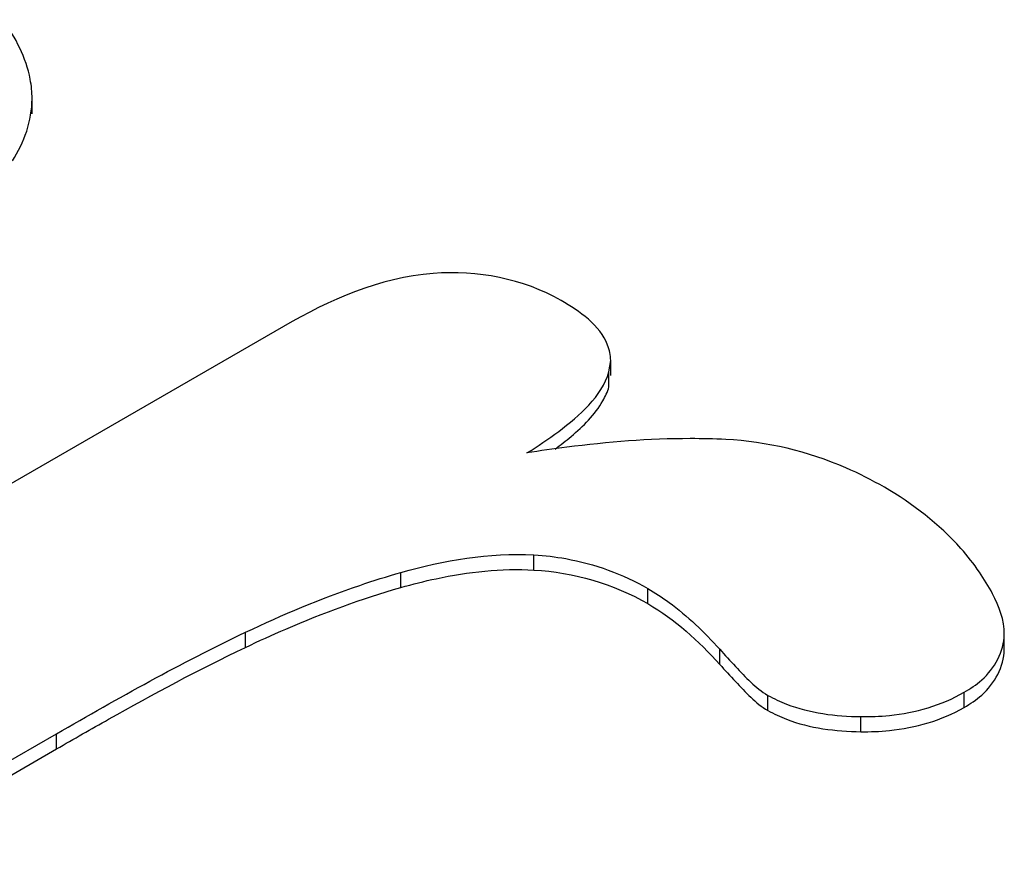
# Model space of a CAD drawing. Header units: millimetres. Extents: x 0 to 1980, y 0 to 1400.
# Tile 39 of 58: x 1188.45 to 1190.04, y 892.15 to 893.52. Entities that reach past the tile are written whole.
import ezdxf

# ---------------------------------------------------------------- set-up
doc = ezdxf.new("R2010")
doc.units = ezdxf.units.MM
doc.header["$LTSCALE"] = 108.9
doc.layers.add('00_COMPONENTS', color=7, linetype='CONTINUOUS')

msp = doc.modelspace()

# ---------------------------------------------------------------- linework, layer by layer
at = {"layer": '00_COMPONENTS', "color": 7, "linetype": 'Continuous'}
for p, q in [((1188.4654, 893.3657), (1188.4654, 893.3902)), ((1188.8736, 893.0208), (1187.7923, 892.3966)), ((1189.4023, 892.947), (1189.4053, 892.9657)), ((1189.4051, 892.9412), (1189.4051, 892.9657)), ((1190.0443, 892.4963), (1190.0443, 892.5208)), ((1188.1807, 892.1723), (1188.5051, 892.3596)), ((1188.1807, 892.1478), (1188.5051, 892.3351))]:
    msp.add_line(p, q, dxfattribs=at)
at = {"layer": '00_COMPONENTS', "color": 9, "linetype": 'Continuous'}
for p, q in [((1189.4023, 892.9225), (1189.4023, 892.947)), ((1189.2805, 892.6254), (1189.2805, 892.6499)), ((1189.0644, 892.597), (1189.0644, 892.6215)), ((1189.4654, 892.5708), (1189.4654, 892.5953)), ((1188.8118, 892.4998), (1188.8118, 892.5243)), ((1189.5821, 892.4723), (1189.5821, 892.4968)), ((1189.979, 892.4025), (1189.979, 892.427)), ((1189.6604, 892.3975), (1189.6604, 892.422)), ((1189.8112, 892.363), (1189.8112, 892.3875)), ((1188.5051, 892.3351), (1188.5051, 892.3596))]:
    msp.add_line(p, q, dxfattribs=at)
at = {"layer": '00_COMPONENTS', "color": 7, "linetype": 'Continuous'}
for centre, radius, start, end in [((1189.611, 890.6486), 2.1937, 97.2552, 98.9661), ((1189.6954, 892.4103), 0.3741, 28.1849, 34.4745)]:
    msp.add_arc(centre, radius, start, end, dxfattribs=at)
for points, knots in [([(1188.4654, 893.3902), (1188.4654, 893.4008), (1188.4609, 893.4469), (1188.4388, 893.4898), (1188.4179, 893.5185)], [0, 0, 0, 0, 0.230175, 1, 1, 1, 1]), ([(1189.3246, 893.0627), (1189.2632, 893.0981), (1189.0973, 893.1297), (1188.948, 893.0638), (1188.8736, 893.0208)], [0, 0, 0, 0, 0.451803, 1, 1, 1, 1]), ([(1189.4051, 892.9657), (1189.4051, 892.9741), (1189.3952, 893.0176), (1189.3548, 893.0453), (1189.3246, 893.0627)], [0, 0, 0, 0, 0.19452, 1, 1, 1, 1]), ([(1189.2691, 892.8155), (1189.2867, 892.8264), (1189.3379, 892.861), (1189.39, 892.9066), (1189.4023, 892.947)], [0, 0, 0, 0, 0.32994, 1, 1, 1, 1]), ([(1189.315, 892.8218), (1189.3238, 892.8283), (1189.3527, 892.8508), (1189.3794, 892.8775), (1189.3923, 892.8999)], [0, 0, 0, 0, 0.297501, 1, 1, 1, 1]), ([(1189.592, 892.8372), (1189.5728, 892.8382), (1189.4866, 892.8401), (1189.4004, 892.8332), (1189.3339, 892.8247)], [0, 0, 0, 0, 0.222981, 1, 1, 1, 1]), ([(1189.8496, 892.7596), (1189.8293, 892.7713), (1189.7489, 892.8122), (1189.6587, 892.8338), (1189.592, 892.8372)], [0, 0, 0, 0, 0.259425, 1, 1, 1, 1]), ([(1190.0038, 892.622), (1189.9946, 892.6354), (1189.9518, 892.69), (1189.8955, 892.7331), (1189.8496, 892.7596)], [0, 0, 0, 0, 0.234439, 1, 1, 1, 1]), ([(1189.2805, 892.6499), (1189.2979, 892.6489), (1189.3622, 892.6416), (1189.4245, 892.6189), (1189.4654, 892.5953)], [0, 0, 0, 0, 0.269335, 1, 1, 1, 1]), ([(1188.8118, 892.5243), (1188.8722, 892.5531), (1188.9558, 892.5879), (1189.0419, 892.615), (1189.0644, 892.6215)], [0, 0, 0, 0, 0.74147, 1, 1, 1, 1]), ([(1189.0644, 892.597), (1189.0833, 892.6024), (1189.1539, 892.6203), (1189.2275, 892.6284), (1189.2805, 892.6254)], [0, 0, 0, 0, 0.27038, 1, 1, 1, 1]), ([(1188.8118, 892.4998), (1188.8335, 892.5102), (1188.9157, 892.5475), (1189.0007, 892.5788), (1189.0644, 892.597)], [0, 0, 0, 0, 0.266494, 1, 1, 1, 1]), ([(1189.4654, 892.5953), (1189.4773, 892.5885), (1189.52, 892.5603), (1189.5571, 892.5245), (1189.5821, 892.4968)], [0, 0, 0, 0, 0.267702, 1, 1, 1, 1]), ([(1189.979, 892.427), (1189.9891, 892.4328), (1190.0217, 892.4539), (1190.0443, 892.4933), (1190.0443, 892.5208)], [0, 0, 0, 0, 0.296682, 1, 1, 1, 1]), ([(1188.5051, 892.3351), (1188.5332, 892.3513), (1188.634, 892.4088), (1188.7363, 892.4639), (1188.8118, 892.4998)], [0, 0, 0, 0, 0.27972, 1, 1, 1, 1]), ([(1189.5821, 892.4968), (1189.5906, 892.4874), (1189.6153, 892.4613), (1189.64, 892.4337), (1189.6604, 892.422)], [0, 0, 0, 0, 0.350678, 1, 1, 1, 1]), ([(1189.979, 892.4025), (1189.9891, 892.4083), (1190.0217, 892.4294), (1190.0443, 892.4688), (1190.0443, 892.4963)], [0, 0, 0, 0, 0.296683, 1, 1, 1, 1]), ([(1189.5821, 892.4723), (1189.5906, 892.4629), (1189.6153, 892.4368), (1189.64, 892.4092), (1189.6604, 892.3975)], [0, 0, 0, 0, 0.350678, 1, 1, 1, 1]), ([(1189.8112, 892.3875), (1189.8267, 892.3873), (1189.8844, 892.3893), (1189.9424, 892.4058), (1189.979, 892.427)], [0, 0, 0, 0, 0.267739, 1, 1, 1, 1]), ([(1189.6604, 892.422), (1189.67, 892.4165), (1189.7172, 892.3944), (1189.7704, 892.388), (1189.8112, 892.3875)], [0, 0, 0, 0, 0.214367, 1, 1, 1, 1]), ([(1189.6604, 892.3975), (1189.67, 892.392), (1189.7172, 892.3699), (1189.7704, 892.3636), (1189.8112, 892.363)], [0, 0, 0, 0, 0.214367, 1, 1, 1, 1]), ([(1189.8112, 892.363), (1189.8267, 892.3628), (1189.8844, 892.3648), (1189.9424, 892.3813), (1189.979, 892.4025)], [0, 0, 0, 0, 0.267739, 1, 1, 1, 1])]:
    msp.add_open_spline(points, degree=3, knots=knots, dxfattribs=at)
for points in [[(1188.4335, 893.2895), (1188.4527, 893.3191), (1188.4654, 893.355), (1188.4654, 893.3902)], [(1189.3923, 892.8999), (1189.3964, 892.907), (1189.3999, 892.9146), (1189.4023, 892.9225)], [(1189.0644, 892.6215), (1189.1342, 892.6414), (1189.208, 892.654), (1189.2805, 892.6499)], [(1189.2805, 892.6254), (1189.3447, 892.6218), (1189.4098, 892.603), (1189.4654, 892.5708)], [(1190.0443, 892.5208), (1190.0443, 892.5438), (1190.036, 892.5667), (1190.0251, 892.587)], [(1189.4654, 892.5708), (1189.5095, 892.5454), (1189.548, 892.5101), (1189.5821, 892.4723)], [(1188.5051, 892.3596), (1188.6056, 892.4176), (1188.707, 892.4745), (1188.8118, 892.5243)]]:
    msp.add_open_spline(points, degree=3, dxfattribs=at)

doc.saveas('drawing.dxf')
